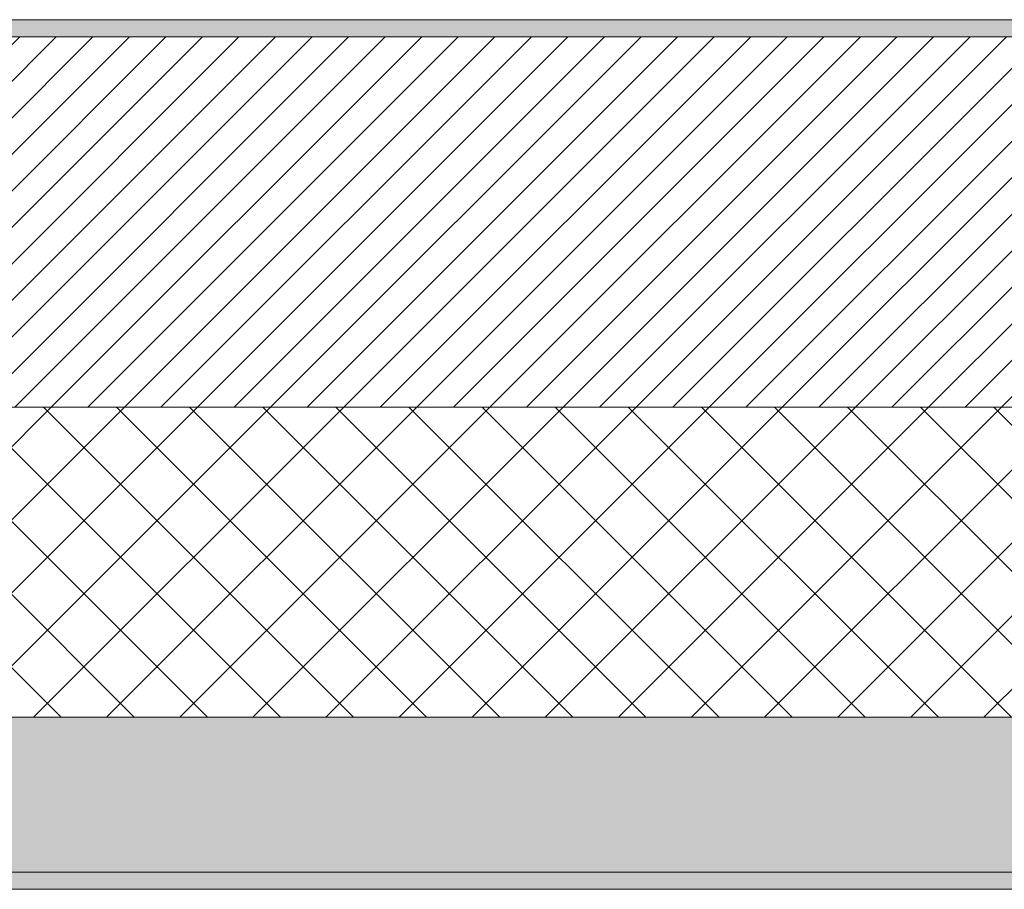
# Model space of a CAD drawing. Header units: millimetres. Extents: x -28277 to 305935, y -19284 to 4746.
# Tile 72 of 136: x 38877 to 39448, y -1736 to -1231. Entities that reach past the tile are written whole.
import ezdxf

# ---------------------------------------------------------------- set-up
doc = ezdxf.new("R2010")
doc.units = ezdxf.units.MM
doc.header["$MEASUREMENT"] = 0
doc.layers.add('12_FAÇ_Façana', color=7, linetype='Continuous')
for name, color, linetype, lineweight, true_color in [('12_FAÇ_Façana_Pluma_Nº__102', 7, 'Continuous', 5, 0xcccccc), ('12_FAÇ_Façana_Pluma_Nº__174', 7, 'Continuous', 13, 0xe4ad2c), ('12_FAÇ_Façana_Pluma_Nº__176', 7, 'Continuous', 15, 0x93a0c6)]:
    doc.layers.add(name, color=color, linetype=linetype, lineweight=lineweight, true_color=true_color)
doc.layers.add('12_FAÇ_Façana_Pluma_Nº__2', color=8, linetype='Continuous', lineweight=5)
doc.layers.add('12_FAÇ_Façana_Pluma_Nº__7', color=7, linetype='Continuous', lineweight=5)

# ---------------------------------------------------------------- blocks, each defined once
blk = doc.blocks.new('Muro_20_1', base_point=(38311.93, -1231.38))
at = {"layer": '12_FAÇ_Façana_Pluma_Nº__102', "linetype": 'Continuous', "lineweight": 0, "true_color": 0xe5e5e5}
for points in [[(38311.93, -1726.38), (41112.43, -1726.38), (41112.43, -1636.38), (38311.93, -1636.38)], [(38311.93, -1736.38), (41112.43, -1736.38), (41112.43, -1726.38), (38311.93, -1726.38)]]:
    blk.add_hatch(color=254, dxfattribs=at).paths.add_polyline_path(points)
at = {"layer": '12_FAÇ_Façana_Pluma_Nº__174', "linetype": 'Continuous', "lineweight": 13, "true_color": 0xe4ad2c}
h = blk.add_hatch(dxfattribs=at)
h.set_pattern_fill('SATE_Aislamiento_0001', color=42, style=0, pattern_type=2)
h.set_pattern_definition([(45, (55248.365, -37.4), (-21.213203, 21.213203), []), (135, (55248.365, -37.4), (21.213203, 21.213203), [])])
h.paths.add_polyline_path([(38311.93, -1636.38), (41112.43, -1636.38), (41112.43, -1456.38), (38311.93, -1456.38)])
at = {"layer": '12_FAÇ_Façana_Pluma_Nº__176', "linetype": 'Continuous', "lineweight": 0, "true_color": 0x495063}
blk.add_hatch(color=251, dxfattribs=at).paths.add_polyline_path([(41112.43, -1231.38), (38311.93, -1231.38), (38311.93, -1241.38), (41112.43, -1241.38)])
at = {"layer": '12_FAÇ_Façana_Pluma_Nº__2', "linetype": 'Continuous', "lineweight": 5}
h = blk.add_hatch(dxfattribs=at)
h.set_pattern_fill('Ceramic_0001', color=8, style=0, pattern_type=2)
h.set_pattern_definition([(45, (55248.365, -37.4), (-10.606602, 10.606602), [])])
h.paths.add_polyline_path([(38311.93, -1456.38), (41112.43, -1456.38), (41112.43, -1241.38), (38311.93, -1241.38)])
at = {"layer": '12_FAÇ_Façana_Pluma_Nº__7', "color": 7, "linetype": 'Continuous', "lineweight": 5}
for p, q in [((41112.43, -1241.38), (38311.93, -1241.38)), ((38311.93, -1456.38), (41112.43, -1456.38)), ((38311.93, -1636.38), (41112.43, -1636.38)), ((38311.93, -1726.38), (41112.43, -1726.38))]:
    blk.add_line(p, q, dxfattribs=at)
at = {"layer": '12_FAÇ_Façana_Pluma_Nº__7', "color": 7, "linetype": 'Continuous', "lineweight": 5, "flags": 128}
for points in [[(41112.43, -1231.38), (38311.93, -1231.38)], [(38311.93, -1736.38), (41112.43, -1736.38)]]:
    blk.add_lwpolyline(points, dxfattribs=at)

msp = doc.modelspace()

# ---------------------------------------------------------------- block references
at = {"layer": '12_FAÇ_Façana', "color": 7, "lineweight": 20}
msp.add_blockref('Muro_20_1', (38311.934, -1231.376), dxfattribs=at)

doc.saveas('drawing.dxf')
